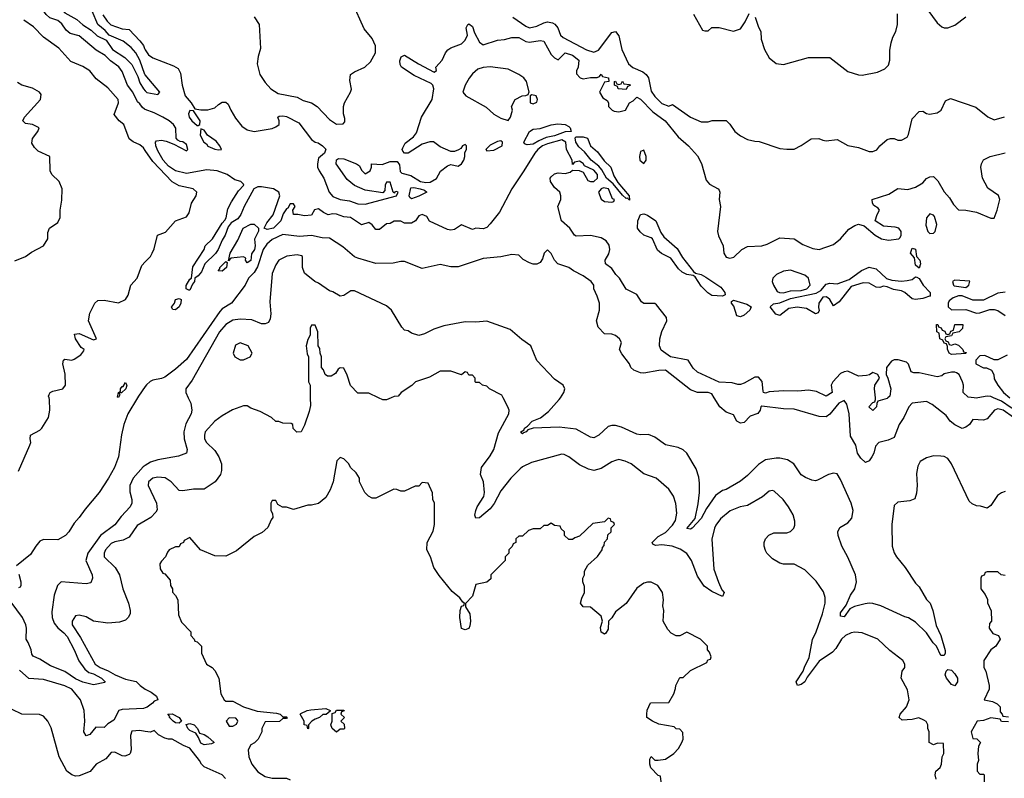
# Model space of a CAD drawing. Header units: inches. Extents: x 2380249 to 2585472, y 382747 to 546448.
# Tile 225 of 256: x 2439297 to 2444806, y 507870 to 512116. Entities that reach past the tile are written whole.
import ezdxf

# ---------------------------------------------------------------- set-up
doc = ezdxf.new("R2010")
doc.units = ezdxf.units.IN
doc.header["$MEASUREMENT"] = 0
for name, color, linetype in [('C4530', 7, 'Continuous'), ('C4531', 7, 'Continuous'), ('C4540', 7, 'Continuous'), ('C4541', 7, 'Continuous')]:
    doc.layers.add(name, color=color, linetype=linetype)

msp = doc.modelspace()

# ---------------------------------------------------------------- linework, layer by layer
at = {"layer": 'C4530', "color": 4}
for points, elevation in [([(2439955.7, 510000), (2439903, 509910), (2439880.5, 509850), (2439866.6, 509793.4), (2439850.3, 509670), (2439827, 509610), (2439794.6, 509550), (2439742, 509470), (2439662.9, 509377.1), (2439630.5, 509330), (2439601.4, 509298.6), (2439572.7, 509250), (2439553, 509230), (2439510, 509204.7), (2439430, 509207.3), (2439410, 509196.9), (2439387.2, 509170), (2439357.4, 509122.6), (2439279.8, 509060.2)], 56), ([(2439291.3, 509588.7), (2439354, 509734), (2439359, 509750), (2439355.3, 509770), (2439358, 509790), (2439410, 509818.8), (2439421.2, 509830), (2439458, 509890), (2439465.2, 509930), (2439464, 509990), (2439461.5, 510000)], 56), ([(2440000, 509620.7), (2439987.3, 509612.7), (2439932, 509550), (2439914, 509510), (2439914.2, 509474.2), (2439924.9, 509430), (2439924, 509410), (2439914.8, 509390), (2439864.7, 509335.3), (2439830.3, 509289.7), (2439750, 509229.4), (2439678, 509130), (2439667.7, 509090), (2439702.8, 509010), (2439704.7, 508990), (2439694.8, 508965.2), (2439670, 508959), (2439530, 508969.5), (2439508.7, 508950), (2439490, 508895.3), (2439477.5, 508802.5), (2439479.2, 508770), (2439490, 508738.4), (2439510, 508712), (2439544.5, 508684.5), (2439563.2, 508663.2), (2439603.1, 508590), (2439627.9, 508527.9), (2439661.4, 508481.4), (2439683.4, 508463.4), (2439710, 508455.3), (2439754.8, 508430), (2439776, 508410), (2439773, 508407), (2439710, 508393.2), (2439650, 508409), (2439610, 508427.6), (2439550, 508467.6), (2439470, 508499.5), (2439410, 508537.2), (2439373.6, 508553.6), (2439365.2, 508565.2), (2439361.2, 508590), (2439345.2, 508630), (2439333.2, 508650), (2439335.1, 508710), (2439331.6, 508730), (2439313.5, 508770), (2439250, 508856.8)], 64), ([(2440000, 509311.6), (2439954.9, 509285.1), (2439910, 509219.3), (2439876.1, 509203.9), (2439830, 509193.6), (2439810, 509184.5), (2439777.1, 509150), (2439770.5, 509130), (2439770.7, 509110), (2439830.8, 509050), (2439856.3, 509010), (2439874, 508930), (2439906, 508850), (2439916, 508810), (2439916, 508790), (2439904.7, 508770), (2439890, 508755.3), (2439855.3, 508744.7), (2439790, 508739), (2439710, 508749), (2439670, 508773.2), (2439630, 508784), (2439610, 508779), (2439590.8, 508750), (2439590.7, 508730), (2439638.3, 508658.3), (2439720.5, 508510), (2439747.7, 508490), (2439792.1, 508472.1), (2439831, 508450), (2439890, 508424.9), (2439950, 508412), (2439971, 508390), (2440000, 508369.8)], 68), ([(2439292.6, 509012.6), (2439303.6, 508970), (2439303.8, 508950), (2439299.2, 508940.8), (2439290, 508936.2)], 56), ([(2440000, 508265.7), (2439990, 508262), (2439870, 508256), (2439852, 508250), (2439824, 508196), (2439790, 508175.3), (2439770, 508155.3), (2439723.4, 508156.6), (2439690, 508115.3), (2439670, 508108.7), (2439657.2, 508130), (2439662, 508190), (2439658, 508250), (2439638, 508310), (2439590, 508369.3), (2439550, 508387), (2439430, 508423.7), (2439349.3, 508429.3), (2439296.2, 508476.2)], 68), ([(2440000, 508132.6), (2439970, 508137.2), (2439925.2, 508134.8), (2439917.3, 508110), (2439921, 508030), (2439916, 508010), (2439910, 508004), (2439886, 507994), (2439870, 507996), (2439830, 508017.2), (2439810, 508015.3), (2439779.9, 507980.1), (2439724.7, 507950), (2439690.9, 507909.1), (2439630, 507883.7), (2439610, 507882.7), (2439590, 507889.2), (2439562, 507910), (2439519, 507990), (2439472.9, 508152.9), (2439455.3, 508190), (2439430, 508218), (2439408.4, 508228.4), (2439309.1, 508229.1), (2439255.5, 508255.5)], 72)]:
    msp.add_lwpolyline(points, dxfattribs=dict(at, elevation=elevation))
at = {"layer": 'C4531', "color": 4}
for points, elevation in [([(2439423.2, 512253.2), (2439515.1, 512195.1), (2439550, 512154.6), (2439617.5, 512117.5), (2439650, 512087.2), (2439697.3, 512057.3), (2439730, 512025.3), (2439780.7, 512000.7), (2439815.8, 511950), (2439885.1, 511905.1), (2439924.9, 511864.9), (2439958.3, 511798.3), (2439970, 511762), (2439989.3, 511729.3), (2440000, 511718.7)], 52), ([(2440000, 511613.8), (2439995.4, 511615.4), (2439984.4, 511624.4), (2439970, 511646), (2439956.6, 511656.6), (2439930.7, 511710.7), (2439900.5, 511750), (2439870, 511826.6), (2439852.9, 511852.9), (2439805.5, 511885.5), (2439775.2, 511915.2), (2439725.7, 511945.7), (2439630, 512025.1), (2439579.3, 512039.3), (2439557.3, 512057.3), (2439532.4, 512092.4), (2439510.8, 512110.8), (2439465.8, 512125.8), (2439444.7, 512144.7), (2439410, 512195.1), (2439390.7, 512209.1)], 52), ([(2440000, 511807.6), (2439998, 511810), (2439968.9, 511888.9), (2439948, 511930), (2439920.4, 511960.4), (2439876.4, 511996.4), (2439798, 512030), (2439776, 512056), (2439735.3, 512090), (2439703.1, 512163.1)], 52), ([(2439763.5, 512143.5), (2439787.1, 512107.1), (2439806.8, 512086.8), (2439870, 512064.7), (2439910, 512062), (2439970, 511998), (2439990, 511971.3), (2439994.8, 511954.8), (2440000, 511947)], 52), ([(2440000, 511384.3), (2439990, 511398.7), (2439970, 511415.1), (2439932.8, 511432.8), (2439909.6, 511449.6), (2439879.3, 511530), (2439854, 511550), (2439826, 511586), (2439849.4, 511650), (2439847.6, 511670), (2439790, 511735.1), (2439724.5, 511784.5), (2439689.6, 511830), (2439650, 511853.5), (2439582.8, 511882.8), (2439516.8, 511956.8), (2439430, 512018.4), (2439375.4, 512075.4), (2439320.9, 512114.4)], 56), ([(2439270, 510766), (2439330, 510791.3), (2439364.1, 510815.9), (2439430, 510851.3), (2439455.3, 510890), (2439454.6, 510925.4), (2439464, 510950), (2439510, 510982), (2439524, 511010), (2439524, 511050), (2439534, 511106), (2439535.3, 511170), (2439518, 511210), (2439478, 511250), (2439468, 511270), (2439466, 511350), (2439400.2, 511380.2), (2439380.2, 511400.2), (2439365.6, 511425.6), (2439369.3, 511450.7), (2439398, 511490), (2439406, 511510), (2439370, 511528.7), (2439330, 511535.3), (2439315.3, 511550), (2439324, 511570), (2439413.2, 511670), (2439417.2, 511697.2), (2439408.7, 511710), (2439370, 511733.2), (2439310, 511749.3), (2439285.1, 511765.1)], 64), ([(2439461.5, 510000), (2439459, 510010), (2439462, 510018), (2439468.7, 510030), (2439483.2, 510036.8), (2439538, 510050), (2439553.2, 510070), (2439551.9, 510131.9), (2439539.3, 510190), (2439542, 510210), (2439550, 510216), (2439590, 510211.3), (2439603.1, 510216.9), (2439640.4, 510239.6), (2439656.4, 510263.6), (2439658, 510270), (2439641.5, 510281.5), (2439609.3, 510330), (2439604.7, 510355.3), (2439630, 510359.1), (2439710, 510324), (2439728, 510330), (2439682, 510430), (2439690, 510474), (2439718, 510530), (2439735.3, 510544.7), (2439770, 510546.8), (2439850, 510531), (2439889.1, 510550.9), (2439904.7, 510575.3), (2439919, 510630), (2439954, 510670), (2439980.2, 510739.8), (2440000, 510760.3)], 56), ([(2440000, 510063), (2439961.6, 510010), (2439955.7, 510000)], 56)]:
    msp.add_lwpolyline(points, dxfattribs=dict(at, elevation=elevation))
at = {"layer": 'C4531', "color": 4, "elevation": 52}
msp.add_lwpolyline([(2439850, 510002), (2439844, 510004), (2439849.5, 510030), (2439862, 510038), (2439860.9, 510050), (2439870, 510062.8), (2439876.5, 510063.5), (2439890, 510084.7), (2439896.3, 510070), (2439890.4, 510050), (2439867.3, 510027.3), (2439852.7, 510027.3), (2439856.9, 510016.9)], close=True, dxfattribs=at)
at = {"layer": 'C4540', "color": 4}
for points, elevation in [([(2440923, 510000), (2440923.6, 509956.4), (2440916.9, 509923.1), (2440890, 509846), (2440872, 509810), (2440847.3, 509807.3), (2440827.3, 509827.3), (2440826, 509850), (2440816.4, 509856.4), (2440770, 509858), (2440747.3, 509867.3), (2440730, 509868), (2440706, 509890), (2440643.1, 509923.1), (2440590, 509942), (2440570, 509955.3), (2440550, 509955.3), (2440487.1, 509932.9), (2440430, 509899), (2440390, 509869), (2440336, 509810), (2440330.8, 509790), (2440331, 509770), (2440342.8, 509750), (2440390, 509704.7), (2440410.8, 509670), (2440426, 509630), (2440426.4, 509593.6), (2440421, 509570), (2440390.7, 509529.3), (2440330, 509489), (2440270, 509488.7), (2440210, 509479), (2440190, 509482), (2440144, 509530), (2440111.9, 509551.9), (2440070, 509556), (2440042, 509550), (2440018, 509530), (2440016, 509510), (2440062.8, 509410), (2440066.4, 509373.6), (2440059.8, 509360.2), (2440031.3, 509330), (2440000, 509311.6)], 68), ([(2440240.8, 510000), (2440254.8, 509970), (2440261, 509930), (2440256, 509910), (2440226.2, 509853.8), (2440215.5, 509810), (2440218, 509770), (2440234.8, 509710), (2440230.6, 509689.4), (2440186.8, 509673.2), (2440070, 509652), (2440030, 509639.6), (2440000, 509620.7)], 64), ([(2441376.5, 510000), (2441350, 509988), (2441330, 509988), (2441304.7, 510000)], 68), ([(2444425.6, 507865.6), (2444419, 507890), (2444422, 507910), (2444448, 507930), (2444455.3, 507950), (2444458, 507990), (2444468, 508010), (2444466, 508066), (2444432.7, 508067.3), (2444410, 508058), (2444386, 508070), (2444386, 508130), (2444378, 508150), (2444378, 508170), (2444368.4, 508188.4), (2444356.4, 508196.4), (2444328, 508208), (2444290, 508199.3), (2444235.3, 508195.3), (2444218, 508210), (2444224, 508230), (2444259, 508270), (2444273.2, 508310), (2444265.2, 508365.2), (2444228.7, 508430), (2444234, 508470), (2444248.7, 508490), (2444248.7, 508510), (2444238, 508530), (2444165.6, 508585.6), (2444098, 508650), (2444010, 508685.2), (2443970, 508689.2), (2443950, 508685.2), (2443918, 508670), (2443896, 508650), (2443864, 508596), (2443844, 508576), (2443770, 508525.2), (2443703.4, 508436.6), (2443690.4, 508409.6), (2443670, 508396), (2443648.7, 508390), (2443642, 508410), (2443681.2, 508470), (2443687.5, 508492.5), (2443714, 508546), (2443733.6, 508646.4), (2443754, 508690), (2443789, 508790), (2443804, 508850), (2443803.1, 508883.1), (2443793.6, 508913.6), (2443753.6, 508973.6), (2443690, 509038), (2443630, 509068), (2443570, 509068.7), (2443550, 509075.3), (2443510, 509098), (2443478, 509130), (2443470, 509146), (2443462, 509170), (2443462, 509190), (2443469.1, 509210.9), (2443488.9, 509231.1), (2443516.4, 509243.6), (2443590, 509244.7), (2443610, 509251.3), (2443628.7, 509270), (2443633.6, 509286.4), (2443634, 509310), (2443624.7, 509344.7), (2443599, 509390), (2443568.7, 509430), (2443518, 509478), (2443510, 509482), (2443490, 509478), (2443453.7, 509446.3), (2443370, 509397.2), (2443328.9, 509388.9), (2443272.8, 509367.2), (2443217.5, 509322.5), (2443192.5, 509287.5), (2443184, 509270), (2443170.5, 509209.5), (2443181.4, 509041.4), (2443207.3, 508967.3), (2443225.4, 508925.4), (2443238, 508910), (2443230, 508888.7), (2443170, 508915.3), (2443126.3, 508946.3), (2443090, 509002), (2443056, 509090), (2443029.3, 509129.3), (2442992.9, 509152.9), (2442948, 509170), (2442890, 509178), (2442854, 509174), (2442840.2, 509180.2), (2442835.3, 509190), (2442870, 509222.8), (2442910, 509246.8), (2442950, 509286.8), (2442966.8, 509313.2), (2442974.8, 509354.8), (2442969, 509409), (2442955.3, 509450), (2442930, 509488), (2442858, 509550), (2442790, 509575.3), (2442718, 509630), (2442684.7, 509644.7), (2442650, 509654), (2442630, 509649), (2442610, 509642), (2442550, 509605.2), (2442510, 509594), (2442480.2, 509600.2), (2442430, 509624), (2442370, 509668.7), (2442343.1, 509683.1), (2442330, 509684), (2442161.4, 509638.6), (2442110, 509614), (2442096.8, 509603.2), (2442046, 509550), (2441990, 509479), (2441952.3, 509407.7), (2441930, 509379), (2441870, 509328), (2441850, 509326), (2441844, 509344), (2441849.2, 509370), (2441857.2, 509390), (2441893.3, 509446.7), (2441898.4, 509470), (2441891.8, 509530), (2441876, 509570), (2441881.2, 509610), (2441930, 509676), (2441949.3, 509710), (2441975.3, 509804.7), (2442034, 509910), (2442035.3, 509930), (2442028.7, 509950), (2442002.3, 510000)], 68), ([(2444810, 509475.3), (2444790, 509468.7), (2444767.1, 509452.9), (2444730, 509398), (2444710, 509382), (2444673.6, 509393.6), (2444650, 509395.3), (2444626.3, 509406.3), (2444610, 509422), (2444511, 509631), (2444490, 509659.5), (2444470, 509671.6), (2444450, 509674), (2444410, 509674.5), (2444370, 509664.5), (2444335.8, 509644.2), (2444322.3, 509617.7), (2444315.5, 509575.5), (2444319.1, 509510), (2444314.4, 509465.6), (2444304.7, 509435.3), (2444276.9, 509423.1), (2444210, 509415.3), (2444190, 509398), (2444177.1, 509290), (2444179.1, 509170), (2444190, 509132), (2444202.8, 509110), (2444250.6, 509050.6), (2444310, 508962), (2444330, 508942), (2444371.1, 508871.1), (2444391.3, 508850), (2444406, 508810), (2444424.7, 508724.7), (2444450.4, 508670.4), (2444474.4, 508585.6), (2444476, 508570), (2444470, 508558), (2444450, 508558), (2444426, 508610), (2444408, 508628), (2444370, 508685.2), (2444310, 508744), (2444270, 508768.7), (2444250, 508774), (2444115.3, 508835.3), (2444070, 508849.5), (2444050, 508851.5), (2444026.8, 508846.8), (2443968.7, 508831.3), (2443940.9, 508819.1), (2443910, 508773.2), (2443890, 508778), (2443890, 508796), (2443921.5, 508838.5), (2443945.3, 508894.7), (2443969.4, 508930), (2443979.3, 508970), (2443972.7, 509010), (2443930, 509108), (2443897.2, 509170), (2443877.2, 509230), (2443874, 509250), (2443885.2, 509274.8), (2443930, 509301), (2443953.8, 509326.2), (2443959.5, 509370), (2443949.5, 509410), (2443890, 509542), (2443870, 509574), (2443850, 509579), (2443822, 509570), (2443761, 509539), (2443750, 509535.3), (2443730, 509539), (2443693.6, 509553.6), (2443670, 509568.7), (2443628.7, 509630), (2443592.5, 509652.5), (2443550, 509662.7), (2443530, 509662.7), (2443470, 509652.3), (2443430, 509626), (2443370, 509565.2), (2443330, 509532.7), (2443250, 509486), (2443230, 509481.2), (2443190, 509453.3), (2443139.3, 509380.7), (2443110, 509323.7), (2443058.8, 509270), (2443050, 509264.5), (2443030, 509269), (2443075.6, 509324.4), (2443094, 509406), (2443101.6, 509470), (2443101.5, 509521.5), (2443096.6, 509556.6), (2443081.5, 509601.5), (2443029.3, 509689.3), (2443009.3, 509709.3), (2442982, 509722), (2442910, 509737.2), (2442850, 509779), (2442815.5, 509795.5), (2442770, 509793.2), (2442750, 509797.2), (2442664.7, 509835.3), (2442630, 509845.2), (2442610, 509845.2), (2442590, 509839), (2442538, 509790), (2442510, 509775.3), (2442490, 509779), (2442410, 509824), (2442316.2, 509836.2), (2442170.6, 509829.4), (2442139.6, 509820.4), (2442131.3, 509810), (2442115.3, 509804.7), (2442110, 509798), (2442103.1, 509803.1), (2442102, 509810), (2442119, 509821), (2442122, 509830), (2442139.3, 509840.7), (2442165.2, 509870), (2442211.5, 509888.5), (2442256.2, 509923.8), (2442316, 509990), (2442322.5, 510000)], 64), ([(2444858, 509890), (2444799.3, 509930), (2444770, 509938), (2444751.3, 509930), (2444710, 509882), (2444690, 509875.3), (2444630, 509878), (2444612, 509850), (2444590, 509835.3), (2444570, 509829), (2444530, 509849.3), (2444504, 509870), (2444481.2, 509901.2), (2444403.2, 509963.2), (2444370, 509979.3), (2444290.7, 509969.3), (2444271, 509950), (2444244.7, 509890), (2444218, 509850), (2444190, 509778), (2444156.9, 509763.1), (2444104.7, 509750), (2444086, 509730), (2444076, 509690), (2444064.7, 509670), (2444050, 509648), (2444030, 509638), (2444002.7, 509662.7), (2443985.2, 509690), (2443975.1, 509735.1), (2443945.9, 509785.9), (2443937.6, 509910), (2443924.1, 509964.1), (2443910, 509984), (2443880.7, 509970), (2443830, 509908.7), (2443810, 509894), (2443770, 509895.3), (2443630, 509937.2), (2443570, 509939), (2443450, 509952.7), (2443444.7, 509950), (2443441, 509930), (2443427.3, 509912.7), (2443383.4, 509896.6), (2443350, 509861.2), (2443330, 509857.2), (2443310, 509869), (2443290, 509904), (2443250, 509919), (2443214, 509950), (2443183.4, 510000)], 56), ([(2444154.7, 510000), (2444150, 509995.3), (2444098, 509982), (2444092, 509968), (2444091.3, 509950), (2444070, 509928), (2444048.7, 509950), (2444070, 509974), (2444082, 509978), (2444086, 509990), (2444084.8, 510000)], 52), ([(2444658.3, 510000), (2444650, 509998.4), (2444637.6, 510000)], 52), ([(2445082.5, 510000), (2445087.7, 509950), (2445081.1, 509930), (2445030, 509905), (2445004.6, 509904.6), (2444870, 509933.5), (2444843.9, 509943.9), (2444790, 509981.6), (2444745.9, 510000)], 52), ([(2442886, 507850), (2442882, 507882), (2442870, 507886), (2442829.3, 507929.3), (2442822, 507950), (2442823.1, 507976.9), (2442830, 507992), (2442850, 507972), (2442870, 507971.3), (2442910, 507978), (2442958, 508010), (2442983.1, 508036.9), (2443002, 508070), (2443008.7, 508090), (2443007.3, 508127.3), (2442990, 508146), (2442970, 508148), (2442959, 508159), (2442873.2, 508173.2), (2442838, 508190), (2442806, 508210), (2442806, 508230), (2442808.4, 508251.6), (2442827.3, 508292.7), (2442930, 508294), (2442956.4, 508343.6), (2442967.3, 508372.7), (2442968, 508390), (2442990, 508434), (2443010, 508434), (2443050, 508474), (2443142, 508518), (2443147.3, 508532.7), (2443162, 508538), (2443166, 508550), (2443156.4, 508576.4), (2443146, 508590), (2443146, 508610), (2443106, 508650), (2443030, 508688), (2442990, 508668), (2442970, 508668), (2442943.1, 508683.1), (2442923.1, 508703.1), (2442898, 508750), (2442902, 508810), (2442896.4, 508836.4), (2442899, 508870), (2442894, 508910), (2442868, 508950), (2442830, 508968.7), (2442810, 508968.7), (2442790, 508962), (2442750, 508935.3), (2442690.6, 508849.4), (2442630, 508802), (2442610, 508768.7), (2442591.3, 508750), (2442590, 508706), (2442576.9, 508683.1), (2442570, 508678), (2442550, 508688), (2442546, 508714), (2442558, 508750), (2442550, 508778), (2442490, 508828), (2442449.2, 508829.2), (2442435.3, 508850), (2442442, 508878), (2442458, 508910), (2442456.4, 508943.6), (2442448, 508970), (2442448, 508990), (2442458, 509010), (2442458, 509030), (2442476.4, 509063.6), (2442530, 509112), (2442555.3, 509150), (2442558, 509162), (2442567.3, 509172.7), (2442568.4, 509191.6), (2442586, 509210), (2442587.3, 509232.7), (2442606, 509250), (2442607.3, 509272.7), (2442626, 509290), (2442622, 509302), (2442607.3, 509307.3), (2442602, 509322), (2442590, 509326), (2442570, 509306), (2442503.6, 509296.4), (2442430, 509226), (2442403.6, 509216.4), (2442390, 509206), (2442370, 509206), (2442346, 509230), (2442346, 509250), (2442327.3, 509267.3), (2442322, 509282), (2442290, 509286), (2442270, 509298), (2442250, 509286), (2442230, 509286), (2442210, 509266), (2442170, 509266), (2442143.6, 509256.4), (2442110, 509226), (2442090, 509226), (2442074, 509210), (2442074, 509190), (2442058, 509182), (2442052.7, 509167.3), (2442034, 509150), (2442034, 509130), (2442014, 509110), (2442014, 509090), (2441934, 509010), (2441932.7, 508987.3), (2441911.6, 508968.4), (2441850, 508955.3), (2441830.6, 508889.4), (2441791.6, 508848.4), (2441791.3, 508830), (2441816.3, 508790), (2441819.1, 508750), (2441815.9, 508724.1), (2441810, 508708.7), (2441790, 508702), (2441770, 508708.7), (2441759.5, 508770), (2441761.2, 508810), (2441770, 508834), (2441782, 508838), (2441786, 508850), (2441776.4, 508856.4), (2441760.4, 508880.4), (2441716.4, 508916.4), (2441644.7, 509004.7), (2441615.3, 509050), (2441595.3, 509110), (2441575.3, 509150), (2441578, 509190), (2441610, 509254), (2441618, 509290), (2441618, 509410), (2441608, 509430), (2441607.3, 509467.3), (2441582, 509522), (2441550, 509526), (2441530, 509506), (2441510, 509506), (2441450, 509478), (2441430, 509478), (2441407.3, 509487.3), (2441390, 509488), (2441290, 509438), (2441270, 509438), (2441248.9, 509448.9), (2441228, 509470), (2441198, 509530), (2441198, 509550), (2441180.4, 509580.4), (2441148, 509610), (2441138, 509630), (2441110, 509658), (2441090, 509666), (2441072, 509648), (2441050.8, 509530), (2441035.2, 509484.8), (2441010, 509442), (2440970, 509408.7), (2440930, 509399), (2440910, 509399), (2440830, 509375.3), (2440790, 509388), (2440768, 509388), (2440742, 509402), (2440730, 509426), (2440710, 509426), (2440702, 509410), (2440702, 509370), (2440711.6, 509351.6), (2440714, 509330), (2440703.6, 509316.4), (2440685.4, 509274.6), (2440654, 509246), (2440610, 509224), (2440510, 509144), (2440450, 509114), (2440390, 509115.3), (2440309.1, 509149.1), (2440250, 509218), (2440218, 509202), (2440214, 509190), (2440198, 509182), (2440190, 509166), (2440170, 509166), (2440134, 509150), (2440123.6, 509136.4), (2440114, 509110), (2440090, 509086), (2440082, 509070), (2440083.6, 509043.6), (2440098, 509018), (2440110, 509014), (2440139.6, 508979.6), (2440142, 508950), (2440151.6, 508931.6), (2440152.7, 508912.7), (2440170, 508894), (2440182, 508870), (2440185.4, 508785.4), (2440203.6, 508743.6), (2440254, 508690), (2440254, 508670), (2440274, 508650), (2440278, 508638), (2440290, 508634), (2440314, 508610), (2440314, 508570), (2440342, 508510), (2440374, 508490), (2440390, 508474), (2440411.1, 508431.1), (2440423.6, 508343.6), (2440442, 508310), (2440450, 508302), (2440490, 508302), (2440550, 508271.3), (2440625.4, 508245.4), (2440734.4, 508234.4), (2440754, 508230), (2440770, 508214), (2440790, 508214), (2440794, 508210), (2440790, 508206), (2440770, 508206), (2440751.3, 508188.7), (2440670, 508186), (2440652, 508150), (2440652, 508130), (2440632, 508090), (2440610.9, 508069.1), (2440590, 508058), (2440576, 508030), (2440578.8, 507990), (2440596, 507950), (2440630, 507906.8), (2440670, 507881), (2440710, 507871), (2440790, 507871), (2440810, 507861)], 72), ([(2444810, 509006), (2444788.4, 509008.4), (2444770, 509026), (2444710, 509026), (2444698, 509022), (2444692.7, 509007.3), (2444678, 509002), (2444674, 508990), (2444674, 508930), (2444699.6, 508899.6), (2444711.6, 508871.6), (2444712.7, 508852.7), (2444732.7, 508807.3), (2444734, 508750), (2444723.6, 508736.4), (2444722, 508710), (2444741, 508681), (2444774, 508670), (2444782, 508650), (2444758, 508610), (2444730, 508588.7), (2444692, 508530), (2444692, 508490), (2444702, 508470), (2444722, 508390), (2444722, 508370), (2444694, 508310), (2444739.8, 508299.8), (2444766.4, 508286.4), (2444782, 508270), (2444782, 508242), (2444794, 508230), (2444798, 508218), (2444830, 508214)], 68), ([(2440000, 508369.8), (2440010, 508362.8), (2440033.2, 508353.2), (2440062, 508330), (2440070.9, 508309.1), (2440050, 508302), (2440041, 508290), (2440010, 508269.4), (2440000, 508265.7)], 68), ([(2444830, 508186), (2444790, 508188), (2444782, 508202), (2444730, 508208), (2444690, 508193.2), (2444654, 508190), (2444621, 508130), (2444630, 508094), (2444651.6, 508091.6), (2444672, 508070), (2444662, 508050), (2444658, 508010), (2444662, 507970), (2444654, 507950), (2444654, 507910), (2444670, 507894), (2444690, 507894), (2444694, 507890), (2444694, 507850)], 68), ([(2440449, 507870), (2440430, 507889), (2440330, 507934), (2440314, 507950), (2440304, 507970), (2440250, 508039), (2440213.2, 508053.2), (2440150, 508089), (2440129.1, 508089.1), (2440110, 508095.3), (2440074.6, 508114.6), (2440050, 508138), (2440030, 508128), (2440000, 508132.6)], 72)]:
    msp.add_lwpolyline(points, dxfattribs=dict(at, elevation=elevation))
for points, elevation in [([(2444530, 508388.7), (2444510, 508396), (2444482, 508430), (2444476, 508450), (2444481.2, 508470), (2444490, 508478.8), (2444510, 508474.8), (2444530, 508454.8), (2444544.9, 508430), (2444544, 508410)], 64), ([(2440190, 508179.3), (2440170, 508181.6), (2440156, 508190), (2440136, 508210), (2440137.2, 508217.2), (2440126, 508230), (2440150, 508230.7), (2440190.3, 508210.3), (2440202.8, 508190)], 68), ([(2440910, 508148), (2440906, 508166), (2440888.7, 508170), (2440888.7, 508190), (2440866, 508230), (2440870, 508234), (2440906, 508250), (2440926.8, 508253.2), (2441010, 508261), (2441034, 508250), (2441034, 508246), (2441012, 508228), (2440992.7, 508227.3), (2440974, 508210), (2440950, 508202), (2440932, 508190), (2440914, 508170), (2440914, 508150)], 72), ([(2441070, 508128), (2441046, 508150), (2441038, 508170), (2441046, 508190), (2441046, 508234), (2441062, 508238), (2441070, 508251.3), (2441110, 508252), (2441112.7, 508247.3), (2441098, 508242), (2441094, 508230), (2441114, 508210), (2441094, 508190), (2441112.7, 508172.7), (2441114, 508150), (2441110, 508146), (2441090, 508146)], 72), ([(2440330, 508057.6), (2440310, 508067.3), (2440298.7, 508098.7), (2440282.7, 508122.7), (2440250, 508138), (2440238, 508150), (2440229.1, 508170.9), (2440250, 508177.1), (2440273.4, 508170), (2440293, 508150), (2440303.5, 508123.5), (2440330, 508115.5), (2440350, 508103), (2440384.7, 508070), (2440370, 508063.7)], 68), ([(2440470, 508208), (2440452, 508190), (2440470, 508162), (2440490, 508162), (2440510, 508174), (2440518, 508190), (2440516.4, 508196.4), (2440507.3, 508207.3)], 72)]:
    msp.add_lwpolyline(points, close=True, dxfattribs=dict(at, elevation=elevation))
at = {"layer": 'C4541', "color": 4}
for points, elevation in [([(2440610, 512132), (2440638, 512090), (2440645.4, 511954.6), (2440630.8, 511910), (2440626, 511870), (2440641.6, 511810), (2440670, 511764.7), (2440702, 511730), (2440744, 511704), (2440850, 511682), (2440883.6, 511663.6), (2440930, 511650.8), (2440961, 511630), (2441030, 511558), (2441070, 511532), (2441107.3, 511532.7), (2441116.4, 511543.6), (2441116.4, 511563.6), (2441108.7, 511590), (2441108.7, 511630), (2441115.3, 511650), (2441149, 511710), (2441152.9, 511727.1), (2441144.7, 511775.3), (2441148.7, 511810), (2441170, 511824.7), (2441228, 511850), (2441260.2, 511879.8), (2441288.7, 511930), (2441288.7, 511970), (2441268.7, 512010), (2441224.1, 512064.1), (2441159.6, 512210)], 56), ([(2443066.4, 512146.4), (2443118, 512058), (2443130, 512054), (2443150, 512054), (2443170, 512072), (2443210, 512072), (2443290, 512052), (2443330, 512064.7), (2443356.5, 512103.5), (2443378, 512150)], 64), ([(2443411.3, 512130), (2443430, 512074), (2443444.7, 512050), (2443446.4, 512006.4), (2443464.7, 511950), (2443490, 511902), (2443530, 511871.3), (2443570, 511866), (2443710, 511904.7), (2443830, 511904.7), (2443930, 511826.8), (2443990, 511806.8), (2444010, 511806), (2444097.2, 511822.8), (2444138.3, 511841.7), (2444158, 511862), (2444166, 511890), (2444165.6, 511945.6), (2444172.9, 511987.1), (2444182, 512018), (2444199, 512050), (2444208.4, 512088.4), (2444208.9, 512148.9)], 64), ([(2444378, 512170), (2444430, 512098), (2444456.9, 512076.9), (2444470, 512071.3), (2444490, 512071.3), (2444530, 512084.7), (2444590, 512131.3)], 64), ([(2440000, 511947), (2440018.8, 511918.8), (2440042, 511902), (2440158, 511858), (2440183.6, 511843.6), (2440196.9, 511816.9), (2440206, 511750), (2440222.8, 511690), (2440257.3, 511650), (2440278, 511618), (2440310, 511611), (2440350, 511611.3), (2440390, 511622), (2440410, 511642), (2440430, 511654), (2440450, 511654), (2440463.6, 511643.6), (2440478, 511610), (2440505.2, 511565.2), (2440539.8, 511519.8), (2440570, 511498.8), (2440610, 511490.8), (2440710, 511506.8), (2440730, 511516), (2440748.7, 511530), (2440749.2, 511550), (2440742, 511570), (2440750, 511576), (2440770, 511578), (2440790, 511573.7), (2440858.5, 511538.5), (2440930, 511446), (2440950, 511431), (2440966.4, 511426.4), (2440990.9, 511410.9), (2441010.9, 511390.9), (2441002, 511370), (2440970, 511342), (2440963.1, 511310), (2440964.4, 511290), (2440972.4, 511270), (2440999.5, 511230), (2441028.8, 511150), (2441050, 511126.7), (2441090, 511110.3), (2441142.2, 511102.2), (2441190, 511085.4), (2441230, 511084), (2441406, 511130), (2441415.3, 511150), (2441405.4, 511154.6), (2441394, 511150), (2441394, 511146), (2441386, 511150), (2441370, 511206), (2441350, 511206), (2441342, 511190), (2441339.6, 511160.4), (2441330, 511148), (2441230, 511162), (2441170, 511189), (2441130, 511222), (2441068.7, 511310), (2441069, 511331), (2441081.2, 511338.8), (2441110, 511337.3), (2441182, 511310), (2441198, 511298), (2441210, 511274), (2441230, 511254), (2441258, 511270), (2441266, 511290), (2441266, 511310), (2441326, 511306), (2441370, 511321.6), (2441410, 511322), (2441423.1, 511303.1), (2441425.8, 511265.8), (2441436.3, 511256.3), (2441484.8, 511244.8), (2441540.7, 511210), (2441570, 511204.9), (2441593, 511207), (2441630, 511227.6), (2441651.5, 511268.5), (2441690, 511298.8), (2441710, 511306), (2441750, 511296), (2441768.7, 511310), (2441782, 511330), (2441788, 511350), (2441788, 511372), (2441798, 511390), (2441798, 511410), (2441790, 511418), (2441774, 511410), (2441764.7, 511395.3), (2441751.6, 511388.4), (2441730, 511378), (2441710, 511378), (2441650, 511404), (2441612, 511432), (2441592.1, 511432.1), (2441550, 511419.5), (2441470, 511369.6), (2441449.4, 511369.4), (2441440.9, 511380.9), (2441437.2, 511390), (2441440.2, 511399.8), (2441454.8, 511425.2), (2441499.8, 511460.2), (2441517.4, 511482.6), (2441545.7, 511570), (2441604.7, 511670), (2441615.1, 511730), (2441609.6, 511749.6), (2441599.1, 511759.1), (2441503.7, 511803.7), (2441434, 511850), (2441425.4, 511865.4), (2441425.1, 511885.1), (2441432, 511908), (2441450, 511918), (2441529.2, 511869.2), (2441617.2, 511822.8), (2441628.7, 511831.3), (2441626, 511850), (2441661.2, 511890), (2441679, 511930), (2441692.5, 511947.5), (2441710, 511958.8), (2441770, 511981), (2441790, 512001), (2441802, 512030), (2441796, 512070), (2441804, 512090), (2441810, 512093.4), (2441830, 512077.3), (2441841.7, 512041.7), (2441870, 511990.7), (2441890, 511974.8), (2441970, 512001.6), (2442010, 512005.5), (2442050, 512017.1), (2442090, 512016.4), (2442130, 511994.9), (2442150, 511990.4), (2442210, 511998.8), (2442230, 511996), (2442270, 511922), (2442290, 511902), (2442310, 511892), (2442349.5, 511930.5), (2442390, 511917.3), (2442424.7, 511890), (2442422, 511850), (2442412, 511830), (2442412.7, 511812.7), (2442434, 511790), (2442450, 511784.7), (2442490, 511792), (2442527.3, 511792.7), (2442542, 511798), (2442550, 511812), (2442558, 511798), (2442592, 511790), (2442594, 511770), (2442570, 511766), (2442542, 511710), (2442559.6, 511679.6), (2442583.6, 511663.6), (2442592, 511650), (2442592, 511630), (2442612, 511610), (2442624, 511604), (2442650, 511601), (2442686, 511610), (2442708.7, 511651.3), (2442730, 511662), (2442750, 511682), (2442770, 511671), (2442839.9, 511599.9), (2442907.7, 511550), (2442980.5, 511460.5), (2443039.1, 511410), (2443090, 511354.8), (2443112.1, 511312.1), (2443137.5, 511217.5), (2443156.4, 511196.4), (2443204.7, 511170), (2443210, 511162), (2443214.8, 511150), (2443210.7, 511110), (2443218.8, 511070), (2443202, 510930), (2443206.2, 510906.2), (2443234, 510850), (2443237.3, 510810), (2443250, 510786.8), (2443270, 510780.7), (2443292.3, 510787.7), (2443337.2, 510830), (2443370, 510846), (2443450, 510850.6), (2443479.6, 510860.4), (2443550, 510896), (2443630, 510890.5), (2443678.8, 510858.8), (2443735.3, 510835.3), (2443770.4, 510830.4), (2443850, 510858.7), (2443890, 510890.4), (2443935.8, 510944.2), (2443970, 510964.9), (2443990, 510971), (2444022, 510962), (2444084.4, 510910), (2444118.8, 510890), (2444157.6, 510882.4), (2444215.3, 510890), (2444223.7, 510896.3), (2444229.4, 510910), (2444229.3, 510930), (2444215.3, 510950), (2444195.6, 510955.6), (2444130, 510959.7), (2444084, 510990), (2444094, 511026), (2444108, 511050), (2444100.4, 511060.4), (2444076.4, 511076.4), (2444068, 511090), (2444066, 511110), (2444160.2, 511139.8), (2444210, 511171.3), (2444265.4, 511165.4), (2444310, 511178.8), (2444350, 511202.8), (2444370, 511226.8), (2444390, 511236), (2444410, 511238), (2444434.4, 511214.4), (2444470, 511152), (2444499.8, 511119.8), (2444521, 511081), (2444550, 511052), (2444590.9, 511050.9), (2444650, 511038.8), (2444730, 511004.7), (2444750, 511004.7), (2444766.6, 511050), (2444781.2, 511110), (2444772.7, 511132.7), (2444713.6, 511173.6), (2444684, 511230), (2444675.3, 511290), (2444678, 511310), (2444690, 511332), (2444726, 511350), (2444810, 511371)], 52), ([(2442057.3, 512130), (2442130, 512079.1), (2442150, 512070.6), (2442190, 512079.3), (2442230, 512099.3), (2442250, 512103.8), (2442279, 512099), (2442291.8, 512091.8), (2442307.7, 512070), (2442323.8, 512030), (2442337.2, 512017.2), (2442468.3, 511948.3), (2442510, 511934), (2442534.8, 511945.2), (2442610, 512044.9), (2442630, 512051), (2442650, 512026), (2442667, 511950), (2442703.1, 511870), (2442728.1, 511848.1), (2442784, 511824), (2442803, 511810), (2442815.5, 511790), (2442830, 511716), (2442850, 511686.8), (2442890, 511647.3), (2442930, 511632), (2442950, 511642), (2443051.1, 511571.1), (2443110, 511544.7), (2443150, 511544.7), (2443171.6, 511551.6), (2443250, 511551.3), (2443270, 511532), (2443298, 511490), (2443330, 511466), (2443370, 511446), (2443410, 511436), (2443435.3, 511435.3), (2443550, 511396), (2443590, 511391.3), (2443630, 511392), (2443670, 511412), (2443726, 511450), (2443768.9, 511451.1), (2443790, 511441), (2443810, 511438), (2443870, 511444.7), (2443930, 511411.3), (2443990, 511401), (2444050, 511378), (2444070, 511378), (2444092.9, 511387.1), (2444109.3, 511410.7), (2444150, 511444.7), (2444170, 511451.3), (2444190, 511451.3), (2444210, 511442), (2444230, 511442), (2444262, 511458), (2444270, 511474), (2444290, 511562), (2444330, 511602), (2444350, 511604.7), (2444370, 511591), (2444387.9, 511587.9), (2444430, 511594.8), (2444453.2, 511610), (2444477.2, 511662.8), (2444505.2, 511674.8), (2444646.4, 511626.4), (2444713.2, 511573.2), (2444750, 511554.8), (2444806.8, 511573.2)], 56), ([(2440000, 511718.7), (2440009.3, 511709.3), (2440070, 511698), (2440082, 511710), (2440000, 511807.6)], 52), ([(2444084.8, 510000), (2444079, 510050), (2444082, 510070), (2444108, 510110), (2444098, 510130), (2444070, 510142), (2444051, 510129), (2444035.3, 510124.7), (2443990, 510121.2), (2443930, 510149.3), (2443910, 510146), (2443890, 510136), (2443846, 510090), (2443838, 510070), (2443842.8, 510030), (2443810, 510009.6), (2443755.2, 510035.2), (2443710, 510042.6), (2443650, 510036.4), (2443570, 510038.5), (2443490, 510033.2), (2443470, 510025.6), (2443459, 510030), (2443456.5, 510036.5), (2443451.5, 510091.5), (2443430, 510116), (2443410, 510116), (2443350, 510082.7), (2443330, 510074), (2443314.6, 510074.6), (2443284, 510084), (2443210, 510088.3), (2443090, 510143.6), (2443065.9, 510165.9), (2443037.2, 510210), (2442939, 510230), (2442886, 510266), (2442877.2, 510290), (2442879, 510330), (2442889.4, 510370.6), (2442918, 510430), (2442915.3, 510450), (2442860.4, 510520.4), (2442850, 510528), (2442790, 510528), (2442776.4, 510536.4), (2442750, 510578), (2442690, 510608), (2442653.2, 510670), (2442632.7, 510690), (2442610, 510724), (2442574, 510750), (2442573.2, 510770), (2442593.6, 510806.4), (2442599.5, 510830), (2442594.7, 510854.7), (2442578.9, 510878.9), (2442550, 510894.5), (2442490.9, 510909.1), (2442410, 510905.2), (2442402, 510910), (2442375.3, 510950), (2442329.5, 510989.5), (2442308.7, 511070), (2442324, 511110), (2442325.2, 511130), (2442319.3, 511150), (2442290, 511177.2), (2442266.6, 511210), (2442266, 511230), (2442270, 511236), (2442290, 511254), (2442310, 511258.8), (2442350, 511256), (2442376.4, 511263.6), (2442390, 511274), (2442428.4, 511271.6), (2442450, 511262), (2442476.8, 511216.8), (2442490, 511210.7), (2442510, 511210.7), (2442529.3, 511230), (2442529.6, 511250), (2442510, 511274.5), (2442458, 511298), (2442450, 511312), (2442430, 511325.2), (2442402, 511318), (2442390, 511306), (2442388.7, 511330), (2442356, 511390), (2442353, 511430), (2442330, 511444.2), (2442250, 511422), (2442223, 511410), (2442196.3, 511390), (2442179.1, 511370), (2442118.8, 511270), (2442050, 511169.2), (2441981.6, 511038.4), (2441930, 510973.2), (2441910, 510954), (2441890, 510945.2), (2441850, 510948.7), (2441830, 510942), (2441770, 510968), (2441730, 510942), (2441710, 510938), (2441690, 510942), (2441590, 510988), (2441574.6, 511014.6), (2441550, 511026), (2441530, 511018), (2441512, 510990), (2441490, 510978), (2441450, 510978), (2441430, 510988.7), (2441391.6, 510988.4), (2441370, 510975.3), (2441350, 510974), (2441310, 510942), (2441290, 510942), (2441270, 510968), (2441250, 510982), (2441210, 510968), (2441148, 511010), (2441110, 511013.3), (2441070, 511027.6), (2441050, 511029.6), (2441024.1, 511024.1), (2440996.6, 511036.6), (2440970, 511057), (2440947.3, 511052.7), (2440930, 511022), (2440890, 511018), (2440854, 511026), (2440830, 511026), (2440826, 511050), (2440838, 511070), (2440830, 511086), (2440810, 511086), (2440798, 511062), (2440790, 511058), (2440772, 511030), (2440758, 510990), (2440717.3, 510950), (2440682, 510942), (2440666, 510950), (2440680.2, 510979.8), (2440715.5, 511024.5), (2440752.7, 511130), (2440747, 511150), (2440717.2, 511170), (2440650, 511181.3), (2440630, 511180.5), (2440608.2, 511170), (2440553, 511070), (2440534.9, 511025.1), (2440518.4, 511001.6), (2440481.1, 510978.9), (2440464, 510956), (2440447.3, 510910), (2440430, 510882), (2440408.2, 510830), (2440392.3, 510807.7), (2440334, 510750), (2440314.6, 510705.4), (2440296.7, 510683.3), (2440278, 510670), (2440276, 510650), (2440264, 510636), (2440250, 510602), (2440243.1, 510603.1), (2440229.1, 510609.1), (2440229.3, 510629.3), (2440250, 510664.7), (2440258, 510670), (2440266.3, 510733.7), (2440329.2, 510830), (2440336, 510850), (2440376, 510890), (2440430, 510978), (2440445.6, 510994.4), (2440452.7, 511007.3), (2440462, 511058), (2440482.5, 511097.5), (2440521.6, 511158.4), (2440552.3, 511190), (2440550, 511195.3), (2440535.3, 511210), (2440500.8, 511220.8), (2440458, 511250), (2440402, 511270), (2440344, 511276), (2440230, 511255.1), (2440170, 511269.6), (2440130, 511296), (2440099.3, 511330), (2440070, 511382), (2440059, 511410), (2440058, 511430), (2440062, 511438), (2440090, 511442), (2440116.9, 511436.9), (2440159.6, 511419.6), (2440230, 511382), (2440238, 511390), (2440230, 511417.2), (2440210, 511433.2), (2440194.6, 511434.6), (2440182, 511442), (2440173.6, 511453.6), (2440171.3, 511508.7), (2440158.7, 511530), (2440134, 511550), (2440098, 511570), (2440050, 511595.4), (2440000, 511613.8)], 52), ([(2440000, 510760.3), (2440028.7, 510790), (2440039, 510810), (2440050, 510834), (2440068, 510910), (2440112.5, 510927.5), (2440169.4, 510990.6), (2440230, 511012), (2440244.7, 511035.3), (2440259, 511090), (2440284, 511130), (2440288.7, 511150), (2440268, 511170), (2440190, 511186.6), (2440150, 511209.5), (2440042.6, 511322.6), (2440000, 511384.3)], 56), ([(2443183.4, 510000), (2443170, 510022), (2443150, 510029), (2443090, 510029), (2443050, 510044), (2442910, 510154), (2442872.5, 510152.5), (2442790, 510138.4), (2442770, 510139.5), (2442734.2, 510154.2), (2442717.2, 510170), (2442709, 510190), (2442666.3, 510246.3), (2442654, 510270), (2442664, 510310), (2442654, 510330), (2442630, 510349.2), (2442610, 510356), (2442570, 510358), (2442534.6, 510394.6), (2442525.2, 510430), (2442541.2, 510490), (2442541.2, 510530), (2442529.1, 510569.1), (2442508.7, 510610), (2442508.7, 510630), (2442494, 510650), (2442450, 510682.7), (2442395.3, 510710), (2442369.5, 510729.5), (2442308.7, 510750), (2442289.4, 510769.4), (2442270, 510808), (2442250, 510828), (2442231.1, 510808.9), (2442222, 510778), (2442210, 510758), (2442190, 510748.7), (2442170, 510748.7), (2442150, 510755.3), (2442114.6, 510774.6), (2442090, 510798), (2442050, 510802), (2441990, 510789), (2441890, 510779), (2441750, 510733.2), (2441710, 510733.2), (2441650, 510745.2), (2441550, 510724), (2441450, 510762.7), (2441430, 510762.7), (2441387.1, 510752.9), (2441290, 510752), (2441190, 510780.9), (2441170, 510789.5), (2441104.4, 510844.4), (2441030, 510894.3), (2440990, 510894.8), (2440930, 510907.7), (2440863.5, 510903.5), (2440770, 510913), (2440710, 510886), (2440680, 510860), (2440659.3, 510830), (2440627.7, 510732.3), (2440610, 510702), (2440577.3, 510670), (2440558, 510630), (2440482, 510530), (2440430, 510497), (2440416.9, 510483.1), (2440230, 510215.1), (2440170, 510159.6), (2440110, 510116.2), (2440090, 510107.3), (2440042.2, 510097.8), (2440028.2, 510091.8), (2440007.1, 510072.9), (2440000, 510063)], 56), ([(2442322.5, 510000), (2442342, 510030), (2442348, 510050), (2442338, 510070), (2442290, 510104), (2442190, 510208), (2442158, 510290), (2442106.3, 510326.3), (2442042, 510382), (2441910, 510429), (2441850, 510424), (2441790, 510425.2), (2441670, 510402), (2441615.3, 510384.7), (2441562, 510358), (2441530, 510348.7), (2441490, 510362), (2441470, 510375.3), (2441450, 510378), (2441434.6, 510394.6), (2441378, 510490), (2441350, 510514), (2441170, 510598.4), (2441150, 510599.5), (2441110, 510573.2), (2441090, 510569), (2441050, 510593.2), (2441030, 510599), (2440970, 510642), (2440948, 510650), (2440890, 510698), (2440879, 510730), (2440879, 510790), (2440874.8, 510794.8), (2440850, 510800.9), (2440792.1, 510792.1), (2440747.7, 510770), (2440730, 510744), (2440710, 510695.3), (2440697.3, 510537.3), (2440702.8, 510470), (2440698.5, 510441.5), (2440690, 510422), (2440670, 510414), (2440650, 510414), (2440596.6, 510436.6), (2440530, 510439.7), (2440490, 510434.5), (2440450, 510410.9), (2440415.2, 510370), (2440261.7, 510098.3), (2440227.3, 510050), (2440226.8, 510030), (2440240.8, 510000)], 64), ([(2444810, 510590.5), (2444770, 510585.7), (2444690, 510545.8), (2444630, 510547.2), (2444570, 510571.1), (2444550, 510571.1), (2444520.8, 510559.2), (2444497.7, 510542.3), (2444491.2, 510530), (2444491.5, 510510), (2444510, 510493), (2444590, 510494.8), (2444650, 510474.3), (2444670, 510475.4), (2444725.7, 510494.3), (2444750, 510494.2), (2444770, 510488), (2444810, 510461.2)], 48), ([(2441304.7, 510000), (2441250, 510026), (2441190, 510026), (2441149.1, 510069.1), (2441130, 510126), (2441110, 510166), (2441090, 510168), (2441079.6, 510160.4), (2441063.6, 510136.4), (2441039.6, 510120.4), (2441020.4, 510120.4), (2441006, 510130), (2440996.4, 510156.4), (2440986, 510170), (2440986, 510230), (2440978, 510250), (2440976.4, 510276.4), (2440968, 510290), (2440966, 510370), (2440950, 510406), (2440930, 510406), (2440922, 510390), (2440922, 510350), (2440910, 510326), (2440901, 510290), (2440905.4, 510245.4), (2440914, 510230), (2440914, 510090), (2440922, 510070), (2440923, 510000)], 68), ([(2444637.6, 510000), (2444604.2, 510004.2), (2444575.3, 510030), (2444577.2, 510070), (2444572.7, 510090), (2444552.7, 510130), (2444539.1, 510139.1), (2444530, 510143.7), (2444510, 510142.7), (2444470, 510133.2), (2444456.3, 510123.7), (2444430, 510117.2), (2444330, 510139.3), (2444299, 510139), (2444285.2, 510145.2), (2444269.1, 510189.1), (2444258.6, 510198.6), (2444212.5, 510212.5), (2444190, 510213.2), (2444174.4, 510205.6), (2444146, 510170), (2444144.7, 510130), (2444154.8, 510110), (2444170.8, 510050), (2444164.7, 510010), (2444154.7, 510000)], 52), ([(2444822, 510238), (2444770, 510212), (2444750, 510212), (2444696.9, 510236.9), (2444670, 510234), (2444646, 510210), (2444646, 510190), (2444690, 510168), (2444707.3, 510167.3), (2444734.6, 510154.6), (2444748, 510130), (2444750, 510106), (2444769, 510070), (2444801.2, 510030), (2444837.4, 510000)], 48), ([(2442002.3, 510000), (2441994.6, 510014.6), (2441926, 510050), (2441910, 510066), (2441886, 510070), (2441870, 510086), (2441850, 510086), (2441846, 510090), (2441846, 510110), (2441830, 510126), (2441810, 510126), (2441802, 510142), (2441790, 510146), (2441770, 510128), (2441710, 510148.7), (2441650, 510148.7), (2441590, 510115.3), (2441511.1, 510088.9), (2441490.9, 510069.1), (2441432, 510030), (2441414, 510010), (2441392.7, 510007.3), (2441376.5, 510000)], 68), ([(2444745.9, 510000), (2444730, 510006.6), (2444710, 510009.6), (2444658.3, 510000)], 52)]:
    msp.add_lwpolyline(points, dxfattribs=dict(at, elevation=elevation))
for points, elevation in [([(2441930, 511852.3), (2441890, 511849.5), (2441860.7, 511839.3), (2441830, 511812.3), (2441811.8, 511788.2), (2441790.4, 511750), (2441776.3, 511710), (2441794, 511690), (2441907.1, 511627.1), (2441950, 511587.2), (2441990, 511564.4), (2442030, 511551.3), (2442044, 511570), (2442055.3, 511610), (2442049.1, 511630.9), (2442068.7, 511670), (2442109.3, 511690.7), (2442128.4, 511691.6), (2442142, 511698), (2442147.3, 511712.7), (2442133.2, 511770), (2442117.2, 511790), (2442090, 511809.4), (2442030, 511839.3)], 52), ([(2442690, 511726), (2442646, 511730), (2442642, 511742), (2442626, 511750), (2442626, 511770), (2442630, 511772), (2442638, 511758), (2442650, 511754), (2442662, 511758), (2442670, 511772), (2442678, 511758), (2442710, 511754), (2442712.7, 511747.3), (2442698, 511742)], 52), ([(2442163.6, 511696.4), (2442154, 511690), (2442154, 511650), (2442170, 511644.7), (2442190, 511654), (2442195.3, 511670), (2442186, 511690)], 52), ([(2440250, 511608), (2440241, 511590), (2440246, 511570), (2440260.7, 511550), (2440290, 511524.7), (2440296.4, 511523.6), (2440306, 511530), (2440308, 511550), (2440270, 511606)], 52), ([(2442136.3, 511416.3), (2442121.7, 511421.7), (2442117, 511430), (2442149.8, 511490.2), (2442170, 511503.1), (2442210, 511507.4), (2442270, 511527.6), (2442307.5, 511532.5), (2442348.7, 511528.7), (2442370, 511519.1), (2442378, 511510), (2442382, 511490), (2442350, 511488.5), (2442290, 511465.4), (2442243.2, 511456.8), (2442201, 511439), (2442170, 511419.8)], 48), ([(2440310, 511506), (2440306.4, 511470), (2440328.4, 511430), (2440342, 511422), (2440350, 511408.9), (2440390, 511391), (2440410, 511388), (2440426, 511390), (2440418, 511410), (2440396.5, 511436.5), (2440349, 511469), (2440330, 511498)], 52), ([(2441990, 511439), (2441970, 511435.3), (2441930, 511414), (2441906, 511390), (2441910, 511382), (2441950, 511386.7), (2441996, 511410), (2441999, 511430)], 52), ([(2442710, 511106), (2442697, 511117), (2442690, 511115.6), (2442670, 511134), (2442618.2, 511198.2), (2442579.7, 511230), (2442555.2, 511275.2), (2442537.1, 511297.1), (2442494, 511330), (2442456.9, 511376.9), (2442424.8, 511404.8), (2442409.6, 511430.4), (2442405.1, 511454.9), (2442410, 511461), (2442450, 511460.9), (2442473.6, 511453.6), (2442490.3, 511410), (2442530, 511376.5), (2442566.7, 511326.7), (2442604.9, 511290), (2442621.4, 511241.4), (2442644.4, 511204.4), (2442708, 511130)], 48), ([(2442790, 511386), (2442770, 511378), (2442764.7, 511350), (2442766, 511330), (2442790, 511312), (2442802, 511330), (2442802, 511350)], 52), ([(2441490, 511113.3), (2441480.6, 511120.6), (2441476.9, 511130), (2441485.3, 511174.7), (2441503.1, 511176.9), (2441538, 511170), (2441561.3, 511161.3), (2441575.5, 511150), (2441530, 511127.8)], 48), ([(2442564, 511176), (2442550, 511168.7), (2442536, 511150), (2442550, 511112), (2442570, 511098), (2442610, 511094), (2442622, 511098), (2442626, 511110), (2442613.6, 511113.6), (2442591.1, 511170)], 52), ([(2443230, 510569.7), (2443170, 510573.3), (2443146.6, 510586.6), (2443110, 510625.1), (2443076.4, 510676.4), (2443064.4, 510684.4), (2443029.8, 510689.8), (2443003.4, 510703.4), (2442982.6, 510722.6), (2442940.7, 510780.7), (2442888.1, 510808.1), (2442866.1, 510826.1), (2442837, 510890), (2442830, 510896.2), (2442789.7, 510909.7), (2442768.2, 510928.2), (2442754.7, 510950), (2442755.3, 510990), (2442770, 511025.5), (2442789.7, 511030.3), (2442810, 511022.7), (2442855.8, 510990), (2442884.3, 510924.3), (2442900.5, 510900.5), (2442975.9, 510835.9), (2443005.7, 510785.7), (2443066.6, 510706.6), (2443078, 510698), (2443110.2, 510690.2), (2443135.8, 510675.8), (2443219.4, 510619.4), (2443242, 510590), (2443243.6, 510576.4)], 48), ([(2444390, 511029), (2444370, 511008), (2444367.1, 510967.1), (2444378.8, 510930), (2444390, 510918.8), (2444410, 510921), (2444419, 510930), (2444429.2, 510970), (2444414.8, 511014.8), (2444410, 511022)], 52), ([(2440570, 510755.3), (2440561.2, 510770), (2440562, 510782), (2440549, 510789), (2440478, 510782), (2440466, 510766), (2440475.3, 510810), (2440518, 510882), (2440548, 510950), (2440590, 510972), (2440610, 510972), (2440634, 510950), (2440632.7, 510932.7), (2440611.6, 510888.4), (2440614, 510850), (2440610.5, 510830.5), (2440593.4, 510806.6), (2440590, 510768.7)], 52), ([(2444330, 510725.2), (2444310, 510742), (2444303.1, 510783.1), (2444281.2, 510810), (2444290, 510838), (2444310, 510832), (2444314.8, 510790), (2444333, 510770), (2444338, 510750)], 48), ([(2440430, 510709.4), (2440408, 510710), (2440418, 510722), (2440418, 510730), (2440450, 510762), (2440458, 510758), (2440454, 510730)], 52), ([(2444230, 510653.4), (2444263.3, 510656.7), (2444290, 510662.6), (2444310, 510677.1), (2444315.8, 510675.8), (2444330, 510668.4), (2444352.4, 510630), (2444391, 510589), (2444391, 510571), (2444394, 510570), (2444350, 510555.3), (2444310, 510549.5), (2444290, 510554.7), (2444250, 510589.7), (2444230, 510598), (2444186.1, 510606.1), (2444150, 510621.3), (2444130, 510624.2), (2444110, 510616.9), (2444090, 510619.7), (2444050, 510641.6), (2444016.7, 510643.3), (2443950, 510623.6), (2443882.2, 510537.8), (2443850, 510514), (2443829.6, 510550), (2443818.9, 510558.9), (2443810, 510565.1), (2443790, 510562.4), (2443768.9, 510530), (2443765.8, 510505.8), (2443770.6, 510489.4), (2443765.4, 510474.6), (2443750, 510469.2), (2443699.5, 510499.5), (2443646.5, 510506.5), (2443600.9, 510499.1), (2443550, 510461.1), (2443528.1, 510468.1), (2443496, 510510), (2443514.5, 510525.5), (2443550, 510532.4), (2443610, 510555), (2443754.2, 510585.8), (2443779.6, 510600.4), (2443810, 510636), (2443830, 510641.6), (2443870, 510638), (2443938.8, 510661.2), (2444006.9, 510713.1), (2444050, 510730.4), (2444090, 510722.6), (2444147.5, 510667.5), (2444177.6, 510657.6)], 48), ([(2443610, 510714.5), (2443570, 510709.4), (2443531, 510690), (2443510.6, 510669.4), (2443507.7, 510650), (2443514, 510630), (2443535.5, 510595.5), (2443548.6, 510588.6), (2443570, 510587.4), (2443610, 510598.7), (2443670, 510601.3), (2443700.9, 510610), (2443720.7, 510630), (2443710, 510669), (2443690, 510686.6)], 52), ([(2444530, 510658), (2444516, 510650), (2444521, 510630), (2444526.2, 510626.2), (2444590, 510618), (2444608, 510630), (2444612.3, 510652.3)], 52), ([(2440170, 510492.7), (2440154, 510494), (2440147.3, 510507.3), (2440163.7, 510530), (2440169.4, 510550), (2440190, 510556.3), (2440201, 510550), (2440199.1, 510530), (2440190, 510509.6)], 52), ([(2443330, 510452.8), (2443310, 510458), (2443293.3, 510513.3), (2443280.5, 510530), (2443280.5, 510539.5), (2443290, 510547.3), (2443364.6, 510524.6), (2443390.4, 510510), (2443382, 510490), (2443350, 510461.7)], 48), ([(2444510, 510294), (2444530, 510302), (2444550, 510294), (2444574, 510270), (2444578, 510258), (2444592.7, 510252.7), (2444590, 510248), (2444510, 510242), (2444498, 510250), (2444488, 510272), (2444488, 510288), (2444482, 510302), (2444470, 510306), (2444462, 510322), (2444446, 510330), (2444442, 510362), (2444428.4, 510368.4), (2444426, 510410), (2444434, 510410), (2444438, 510398), (2444452, 510392), (2444458, 510378), (2444472.7, 510372.7), (2444478, 510358), (2444490, 510354), (2444502, 510358), (2444507.3, 510372.7), (2444522, 510378), (2444529.1, 510410.9), (2444574, 510410), (2444572.7, 510387.3), (2444554, 510370), (2444518, 510362), (2444510, 510346), (2444478, 510342), (2444474, 510330), (2444478, 510318), (2444492.7, 510312.7), (2444498, 510298)], 48), ([(2440530, 510308), (2440505.4, 510294.6), (2440492, 510250), (2440502, 510230), (2440530, 510212), (2440550, 510212), (2440570, 510222), (2440586, 510230), (2440598, 510250), (2440575.3, 510290)], 68)]:
    msp.add_lwpolyline(points, close=True, dxfattribs=dict(at, elevation=elevation))

doc.saveas('drawing.dxf')
